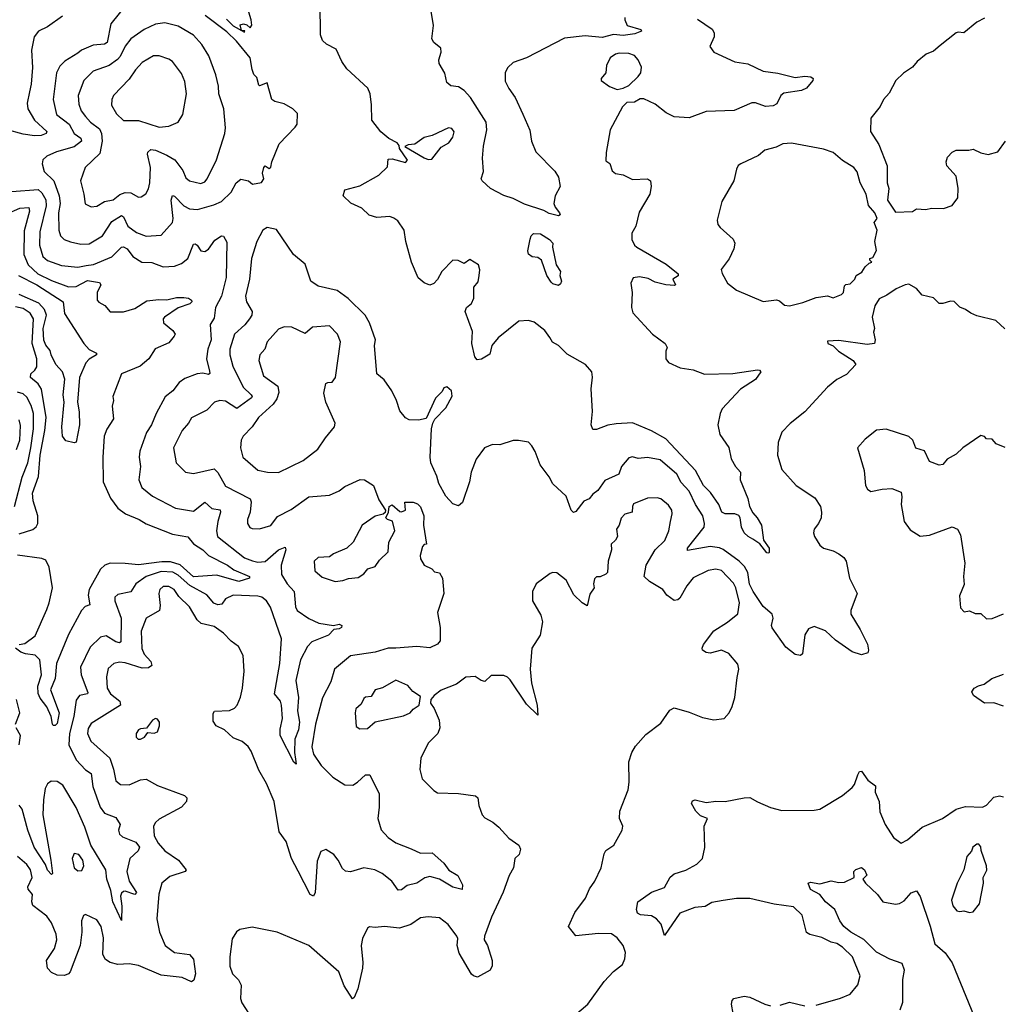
# Model space of a CAD drawing. Extents: x 1921360 to 2014538, y 768294 to 907744.
# Tile 18 of 256: x 1928997 to 1934178, y 791324 to 796526. Entities that reach past the tile are written whole.
import ezdxf

# ---------------------------------------------------------------- set-up
doc = ezdxf.new("R2010")
doc.units = 0

msp = doc.modelspace()

# ---------------------------------------------------------------- linework, layer by layer
at = {"layer": '0CON10XD'}
for points in [[(1930185, 796460), (1930187, 796467), (1930170, 796470), (1930161.7, 796498.3), (1930180, 796505), (1930198.3, 796498.3), (1930215, 796482.5), (1930223, 796497), (1930220.8, 796525), (1930181.4, 796655)], [(1929560, 796605), (1929478.7, 796505), (1929459.5, 796405), (1929445, 796397.5), (1929385, 796391.1), (1929324.3, 796365), (1929305, 796350), (1929235, 796307.3), (1929209.4, 796280.6), (1929191.8, 796245), (1929173.8, 796103.8), (1929192.3, 796025), (1929258.3, 795975), (1929284.7, 795925), (1929319.9, 795899.9), (1929323.8, 795885), (1929285, 795855.3), (1929192.4, 795827.6), (1929140.8, 795805), (1929119.4, 795785), (1929116.5, 795765), (1929126.5, 795725), (1929178.4, 795675), (1929206.2, 795595), (1929211.5, 795555), (1929201.9, 795505), (1929203.3, 795415), (1929212.9, 795385), (1929231.9, 795365), (1929265, 795352.7), (1929320.4, 795340.4)], [(1932578.3, 796528.3), (1932656.6, 796476.6), (1932666.2, 796456.2), (1932667.4, 796435), (1932644.6, 796385), (1932665, 796354.4), (1932775, 796304.2), (1932845, 796293.1), (1932925, 796253.8), (1933003.3, 796243.3), (1933095, 796221.5), (1933145, 796227.8), (1933177.5, 796225), (1933190, 796215), (1933188.8, 796205), (1933155, 796164.2), (1933127.4, 796152.6), (1933035, 796138.5), (1933018.9, 796125), (1932998.3, 796081.7), (1932978.8, 796071.2), (1932938.3, 796068.3), (1932885, 796086.9), (1932865, 796087.8), (1932772.8, 796047.2), (1932625, 796041.2), (1932535, 796008.1), (1932455, 796012.9), (1932413.4, 796033.4), (1932355, 796079.2), (1932295, 796108.8), (1932275, 796107.5), (1932245, 796090), (1932205, 796088), (1932182, 796065), (1932117.5, 795945), (1932096.1, 795823.9), (1932095, 795780), (1932116.1, 795766.1), (1932127.5, 795727.5), (1932145, 795713.3), (1932185, 795706.7), (1932235, 795682.5), (1932315, 795686.2), (1932330, 795675), (1932333.8, 795645), (1932326, 795605), (1932270.3, 795509.7), (1932253.3, 795435), (1932230.9, 795399.1), (1932232.5, 795365), (1932245, 795335.8), (1932257.5, 795325), (1932412.2, 795235), (1932476.2, 795183.8), (1932477.3, 795172.7), (1932447.5, 795155), (1932462.5, 795125), (1932457.7, 795122.3), (1932411.2, 795125), (1932355, 795139.1), (1932318.3, 795158.3), (1932272.7, 795167.3), (1932238, 795162), (1932226.2, 795135), (1932234.1, 795084.1), (1932230, 795005), (1932237.3, 794977.3), (1932340, 794865), (1932407.5, 794815), (1932417.5, 794795), (1932411.2, 794775), (1932411.9, 794735), (1932425, 794715.8), (1932487.3, 794687.3), (1932556, 794676), (1932615, 794654.3), (1932765, 794656.4), (1932896.2, 794676.2), (1932906.7, 794675), (1932914, 794665), (1932885.4, 794624.6), (1932805.7, 794574.3), (1932709.5, 794470.5), (1932698, 794445), (1932686, 794385), (1932696, 794335), (1932745, 794266.7), (1932756.6, 794206.6), (1932780, 794165), (1932805.6, 794135), (1932804.2, 794095), (1932845, 793996), (1932853.8, 793955), (1932870.5, 793920.5), (1932894.2, 793895), (1932916.2, 793855), (1932926.7, 793776.7), (1932956.5, 793735), (1932957.5, 793712.5), (1932955, 793707.5), (1932945, 793708.8), (1932907.9, 793757.9), (1932871.6, 793781.6), (1932845.8, 793795), (1932825.4, 793815.4), (1932810.6, 793845), (1932804.3, 793894.3), (1932796.9, 793906.9), (1932775.4, 793915.4), (1932725, 793915.4), (1932707.5, 793925), (1932691.5, 793965), (1932647.6, 794027.6), (1932611.1, 794065), (1932567.7, 794145), (1932411.3, 794311.3), (1932335, 794353.2), (1932235, 794396.2), (1932148.3, 794391.7), (1932105, 794383.1), (1932045, 794360.6), (1932025, 794361.2), (1932016.6, 794386.6), (1932023.7, 794456.3), (1932016.8, 794576.8), (1932023, 794637), (1932019.4, 794665), (1931986.9, 794705), (1931889.7, 794759.7), (1931845, 794804.2), (1931812.2, 794822.2), (1931797.9, 794847.9), (1931772.5, 794885), (1931715, 794928), (1931685, 794937.5), (1931635, 794934), (1931525, 794846), (1931492.5, 794805), (1931480.9, 794759.1), (1931437.9, 794732.1), (1931415, 794730), (1931402.9, 794745), (1931387.1, 794815), (1931389.1, 794879.1), (1931351.2, 794985), (1931358.8, 795005), (1931385, 795026), (1931397.5, 795055), (1931397.3, 795112.7), (1931419.1, 795140.9), (1931425.8, 795175), (1931428, 795205), (1931420.7, 795230.7), (1931375, 795260), (1931345, 795237.5), (1931313.9, 795253.9), (1931285, 795256), (1931227.5, 795195), (1931205, 795153.8), (1931185, 795133.3), (1931165, 795123.3), (1931135, 795136.2), (1931103, 795163), (1931068.1, 795245), (1931037.1, 795355), (1931029.2, 795415), (1930995, 795464.4), (1930975, 795478.5), (1930953.6, 795486.4), (1930885, 795482), (1930844.1, 795494.1), (1930805, 795530), (1930747.6, 795557.6), (1930706.7, 795595), (1930715, 795626.7), (1930795, 795649.2), (1930894, 795705), (1930941.2, 795748.8), (1930945, 795788.8), (1930965, 795790.6), (1931035, 795772), (1931046.4, 795783.6), (1931003.3, 795845), (1931001.7, 795861.7), (1930992.5, 795875), (1930947.9, 795897.9), (1930905, 795932.9), (1930857.5, 795995), (1930857, 796077), (1930848.8, 796135), (1930836.7, 796165), (1930725, 796267.1), (1930700, 796305), (1930669.7, 796369.7), (1930617.7, 796397.7), (1930596.4, 796416.4), (1930586.4, 796446.4), (1930584.1, 796614.1)], [(1931843.8, 795693.8), (1931852.2, 795645), (1931825.7, 795595), (1931819.2, 795555), (1931826, 795535), (1931850, 795505), (1931853.3, 795495), (1931845, 795490), (1931795, 795501.9), (1931767.4, 795517.4), (1931665, 795551.3), (1931605, 795581.9), (1931555, 795597), (1931485, 795633.8), (1931440, 795675), (1931435.8, 795685), (1931447.1, 795725), (1931442.1, 795795), (1931447.4, 795857.4), (1931465.2, 795945), (1931462.4, 795985), (1931378.4, 796115), (1931345, 796151.8), (1931315, 796171.5), (1931275, 796177.1), (1931254.3, 796195), (1931243.3, 796243.3), (1931212.9, 796295), (1931212.2, 796315), (1931224.2, 796355), (1931222, 796375), (1931185.7, 796405), (1931174.4, 796425), (1931183.5, 796495), (1931166.9, 796603.1)], [(1929223.8, 796545), (1929145, 796488.6), (1929096.2, 796465), (1929074.4, 796435.6), (1929059.4, 796365), (1929064.5, 796274.5), (1929058.2, 796185), (1929048.7, 796145), (1929037.6, 796085), (1929039.5, 796055), (1929076, 795995), (1929140, 795935), (1929138, 795925), (1929110, 795915), (1929075, 795912.6), (1929015, 795922), (1928925, 795946.9)], [(1929320.4, 795340.4), (1929365, 795342.9), (1929435, 795383.8), (1929485, 795460.8), (1929535, 795492), (1929545.2, 795485.2), (1929568, 795435), (1929615, 795401.9), (1929665, 795382.2), (1929745, 795388.2), (1929805.3, 795455), (1929808.4, 795475), (1929796.9, 795573.1), (1929805, 795597.3), (1929815, 795594.6), (1929865, 795542.8), (1929895, 795527.8), (1929936.5, 795523.5), (1930022.4, 795547.6), (1930064.2, 795565.8), (1930115.3, 795614.7), (1930140.5, 795665), (1930165, 795684.4), (1930205.5, 795675.5), (1930227, 795657), (1930275, 795666.7), (1930287.5, 795685), (1930280.8, 795715), (1930286.7, 795745), (1930295, 795753.3), (1930315, 795740), (1930325, 795747.5), (1930330, 795775), (1930368.8, 795871.2), (1930452, 795958), (1930463.3, 795975), (1930465, 796030), (1930440, 796055), (1930395, 796082.5), (1930345, 796093.8), (1930330, 796105), (1930305, 796192.5), (1930265, 796176.7), (1930260, 796180), (1930250, 796220), (1930235, 796237.5), (1930225, 796263.8), (1930214.6, 796325), (1930142.3, 796412.3), (1930091.3, 796461.3), (1929977.7, 796547.7)], [(1929375, 795536.7), (1929405, 795540.9), (1929445, 795566.2), (1929490.8, 795575), (1929527, 795603), (1929555, 795613.3), (1929585, 795611.9), (1929625, 795588.9), (1929639.1, 795590.9), (1929663.1, 795606.9), (1929677.6, 795632.4), (1929684.7, 795665), (1929688.4, 795745), (1929672.8, 795815), (1929675, 795826), (1929689.7, 795840.3), (1929715, 795836.2), (1929775, 795810.3), (1929816.5, 795785), (1929858.9, 795728.9), (1929875, 795691.4), (1929895, 795675.6), (1929955, 795660.4), (1929975, 795670), (1929988.2, 795685), (1930037.7, 795785), (1930081.4, 795925), (1930084.4, 795955), (1930075.6, 796055), (1930049.4, 796135), (1930048.5, 796175), (1930034.4, 796235), (1929996.9, 796335), (1929960, 796395), (1929916.2, 796445), (1929835, 796492.5), (1929765, 796510), (1929715, 796503.2), (1929655.7, 796474.3), (1929584.5, 796425), (1929554.1, 796385.9), (1929528.5, 796331.5), (1929514.8, 796315.2), (1929470.6, 796285), (1929385.8, 796254.2), (1929335.6, 796205), (1929306.7, 796125), (1929309.2, 796079.2), (1929322.4, 796045), (1929345, 796014.6), (1929371.2, 795985), (1929419.2, 795949.2), (1929428.9, 795925), (1929433.8, 795885), (1929420.3, 795819.7), (1929343.1, 795745), (1929318.1, 795675), (1929336.7, 795605), (1929343.1, 795553.1), (1929375, 795536.7)], [(1930089.3, 796529.3), (1930125, 796493.8), (1930185, 796460)], [(1932195, 796537.5), (1932194.1, 796525.9), (1932206.2, 796495), (1932280, 796475), (1932282.5, 796465), (1932247.6, 796452.4), (1932185, 796442.6), (1932135, 796448), (1932075, 796432.9), (1931985, 796440.9), (1931875, 796427.9), (1931675, 796324.5), (1931605, 796300.5), (1931576.8, 796273.2), (1931562.5, 796247.5), (1931562.3, 796202.3), (1931582.1, 796162.1), (1931615.7, 796115.7), (1931656.4, 796026.3), (1931692.2, 795942.2), (1931700.9, 795885), (1931725, 795828.8), (1931825, 795726.7), (1931843.8, 795693.8)], [(1934095, 796534), (1934055, 796514), (1933985, 796456.7), (1933955, 796461.2), (1933945, 796456.2), (1933860.3, 796389.7), (1933825, 796360), (1933786.6, 796343.4), (1933739.2, 796305), (1933714.5, 796275.5), (1933666.6, 796243.4), (1933625.8, 796205), (1933592.1, 796137.9), (1933562, 796105), (1933543, 796067), (1933493.9, 796006.1), (1933493.1, 795935), (1933536.8, 795866.8), (1933580, 795755), (1933580, 795665), (1933590, 795635), (1933583, 795573), (1933625, 795510), (1933715, 795512.5), (1933735, 795527.5), (1933785, 795523.8), (1933815, 795531.2), (1933878.3, 795528.3), (1933925, 795544), (1933954.2, 795585), (1933955.7, 795635), (1933945, 795700), (1933896.2, 795755), (1933892, 795775), (1933899.5, 795800.5), (1933925, 795826.7), (1933945, 795836.7), (1934013, 795837), (1934035, 795842.5), (1934075, 795822.5), (1934115, 795813.3), (1934165, 795827.5), (1934206.4, 795883.6)], [(1929735, 795958.8), (1929785, 795964.3), (1929835.5, 795984.5), (1929859.4, 796025), (1929879.1, 796135), (1929869.2, 796199.2), (1929851.8, 796241.8), (1929805, 796305.6), (1929785, 796318.2), (1929735, 796334.5), (1929705, 796335.7), (1929645, 796300.9), (1929608.8, 796261.2), (1929575, 796211.5), (1929492.9, 796125), (1929483.3, 796105), (1929482.9, 796075), (1929509.4, 796029.4), (1929545, 795994.4), (1929625, 795993.8), (1929735, 795958.8)], [(1932155, 796157.5), (1932185, 796163.8), (1932215, 796178.6), (1932265, 796225.8), (1932278.9, 796245), (1932282.5, 796275), (1932265, 796314), (1932245, 796336.4), (1932215, 796347.7), (1932165, 796349.6), (1932145, 796344.5), (1932117.5, 796325), (1932096.9, 796285), (1932094, 796245), (1932070, 796215), (1932070, 796205), (1932113.9, 796173.9), (1932155, 796157.5)], [(1931155, 795788.1), (1931175, 795790), (1931225, 795852.5), (1931265, 795876.2), (1931286, 795905), (1931293.6, 795933.6), (1931280.5, 795950.5), (1931262.5, 795955), (1931175.8, 795914.2), (1931135, 795903.8), (1931085, 795868), (1931050, 795865), (1931033, 795857), (1931135, 795795.6), (1931155, 795788.1)], [(1933065, 795014.5), (1933135, 795031.9), (1933205, 795058.8), (1933265, 795067.5), (1933295, 795056.7), (1933340, 795075), (1933350, 795085), (1933355, 795120), (1933363, 795127), (1933385, 795130), (1933410, 795155), (1933417.5, 795175), (1933447.7, 795192.3), (1933465, 795220), (1933485, 795240), (1933500, 795245), (1933490, 795255), (1933490, 795265), (1933505, 795270), (1933523.6, 795306.4), (1933516.1, 795353.9), (1933528, 795415), (1933512.5, 795455), (1933527.5, 795475), (1933516.1, 795506.1), (1933481.2, 795545), (1933470, 795605), (1933437.5, 795665), (1933421.7, 795721.7), (1933403.8, 795745), (1933345, 795782), (1933295, 795823.8), (1933245, 795842), (1933075, 795874.5), (1933029.8, 795870.2), (1932995, 795852.5), (1932935, 795837.5), (1932901.2, 795808.8), (1932807.5, 795765), (1932794, 795756), (1932784.2, 795735.8), (1932771.2, 795675), (1932708, 795565), (1932682.7, 795467.3), (1932686.2, 795445), (1932698.3, 795428.3), (1932766.6, 795366.6), (1932775.8, 795345), (1932770, 795315), (1932746.4, 795263.6), (1932703.2, 795206.8), (1932708.5, 795185), (1932736.6, 795135), (1932785, 795098), (1932925, 795037), (1932996.4, 795046.4), (1933011.4, 795041.4), (1933037.6, 795017.6), (1933065, 795014.5)], [(1928955, 795619.3), (1929095, 795628.4), (1929115, 795610.9), (1929134.8, 795575), (1929137.4, 795542.6), (1929104, 795405), (1929101.6, 795335), (1929118.7, 795275), (1929145, 795253.4), (1929218, 795228), (1929305, 795219.4), (1929348.3, 795228.3), (1929386.9, 795233.1), (1929485, 795272.8), (1929535, 795324.6), (1929545, 795326.9), (1929565, 795316.2), (1929595, 795275.5), (1929643.3, 795245), (1929695, 795243.8), (1929755, 795221.1), (1929815, 795223.6), (1929852.3, 795237.7), (1929885.3, 795264.7), (1929915, 795340.8), (1929925, 795342.9), (1929934.2, 795335), (1929955, 795304.4), (1929975, 795301.9), (1929995, 795314.3), (1930029.1, 795360.9), (1930063.8, 795385), (1930075, 795382.9), (1930090.9, 795350.9), (1930087.6, 795165), (1930064.1, 795065), (1930031.9, 795005), (1930025, 794948.8), (1930003.6, 794915), (1930009.2, 794835), (1929991.6, 794785), (1929984.8, 794735), (1930000.8, 794669.2), (1930002.3, 794657.7), (1929995, 794651.9), (1929965, 794658.5), (1929935, 794655.3), (1929869.7, 794630.3), (1929840, 794610), (1929805.6, 794565), (1929766.8, 794533.2), (1929717.9, 794445), (1929693.8, 794385), (1929667.1, 794345), (1929632.8, 794247.2), (1929628, 794215), (1929635.3, 794165), (1929627.5, 794095), (1929643.5, 794055), (1929699, 794009), (1929820, 793945), (1929915, 793930), (1929975, 793976.7), (1930013.2, 793943.2), (1930056.1, 793936.1), (1930058.8, 793925), (1930044.1, 793875), (1930037.7, 793825), (1930042.5, 793795), (1930185, 793682.2), (1930227.8, 793667.8), (1930255, 793660), (1930295, 793664.1), (1930364.7, 793725), (1930399.6, 793739.6), (1930403.1, 793725), (1930379.6, 793645), (1930381.3, 793595), (1930410.4, 793545), (1930447.1, 793505), (1930453.9, 793425), (1930463.3, 793405), (1930525, 793363.1), (1930578.4, 793338.4), (1930655, 793326), (1930685, 793333.3), (1930700, 793325), (1930697.5, 793315), (1930685, 793308.8), (1930656.4, 793303.6), (1930628.8, 793275), (1930540.1, 793239.9), (1930517.9, 793215), (1930481.1, 793145), (1930456.6, 793035), (1930470.4, 792945), (1930464.7, 792875), (1930476.1, 792815), (1930471.2, 792775), (1930450.3, 792725), (1930448.8, 792655), (1930455, 792620)], [(1928925, 795498.8), (1928998.7, 795531.3), (1929045, 795534.4), (1929049.7, 795515), (1929021.5, 795411.5), (1929019.4, 795285), (1929041.3, 795231.3), (1929094, 795184), (1929165, 795147.9), (1929255, 795114.3), (1929295, 795117.3), (1929355, 795147.6), (1929418.3, 795138.3), (1929425.6, 795125), (1929406.4, 795085), (1929406.9, 795045), (1929415, 795033.1), (1929446.9, 795016.9), (1929475, 794982.5), (1929545, 794983.6), (1929605, 795000.7), (1929668.8, 795041.2), (1929732.3, 795047.7), (1929775, 795045.3), (1929825, 795058.5), (1929865, 795059.1), (1929888.8, 795055), (1929905.8, 795045), (1929907.5, 795035), (1929896.2, 795025), (1929835, 795003.1), (1929762.2, 794955), (1929755.6, 794945), (1929756.9, 794925), (1929807.1, 794885), (1929818, 794865), (1929814.2, 794855), (1929785, 794819.4), (1929712.9, 794787.1), (1929679.4, 794735), (1929634.1, 794695.9), (1929535.6, 794654.4), (1929489.2, 794535), (1929492.5, 794515), (1929485.7, 794485), (1929492.5, 794417.5), (1929458, 794362), (1929443.1, 794325), (1929437.1, 794215), (1929439.1, 794085), (1929477.6, 793997.6), (1929515.3, 793945.3), (1929555.7, 793915.7), (1929627.8, 793885), (1929665, 793862.9), (1929805, 793808.7), (1929885, 793794.4), (1929915, 793756.4), (1929965, 793725.3), (1929995.4, 793695), (1930095, 793643.9), (1930129.6, 793619.6), (1930211.4, 793585), (1930210.8, 793575), (1930155, 793557.7), (1930038.1, 793591.9), (1929915, 793581.9), (1929846, 793646), (1929795, 793661.5), (1929748.7, 793661.3), (1929625, 793645.6), (1929555, 793653.9), (1929475.8, 793654.2), (1929446.9, 793645), (1929425, 793623.5), (1929364.8, 793515.2), (1929358.8, 793485), (1929367.5, 793435), (1929343.5, 793426.5), (1929323.3, 793405), (1929255, 793278.5), (1929191.6, 793125), (1929183.9, 793046.1), (1929160.6, 792985), (1929205.4, 792865), (1929195, 792807.5), (1929185, 792796.7), (1929175, 792797.5), (1929170, 792805), (1929163.3, 792845), (1929140.6, 792895), (1929105, 792942.1), (1929095, 792966), (1929093.5, 793005), (1929111.7, 793065), (1929103.8, 793145), (1929078.3, 793168.3), (1929028.8, 793175), (1929003.1, 793185), (1928974.4, 793205)], [(1933195.5, 793835), (1933191.8, 793815), (1933196.9, 793795), (1933225, 793750), (1933245, 793733.3), (1933295, 793720.6), (1933326.2, 793705), (1933352, 793685), (1933364.3, 793665), (1933381.9, 793575), (1933422, 793495), (1933388.1, 793405), (1933388.9, 793385), (1933438.6, 793305), (1933476.6, 793226.6), (1933482.5, 793195), (1933478.1, 793181.9), (1933445, 793171.4), (1933395, 793186.2), (1933307.7, 793247.7), (1933255, 793298.1), (1933195, 793320.8), (1933165, 793307.5), (1933145, 793276.7), (1933133.3, 793175), (1933123.6, 793166.4), (1933095, 793172), (1933045, 793210.8), (1932972.4, 793312.4), (1932969.4, 793325), (1932978.2, 793365), (1932973.3, 793385), (1932925, 793425.3), (1932872.9, 793505), (1932853.1, 793543.1), (1932845.2, 793605), (1932826.5, 793636.5), (1932798.9, 793665), (1932715, 793726.3), (1932695, 793735.7), (1932645, 793743.4), (1932525, 793722.5), (1932526.2, 793735), (1932613.2, 793845), (1932615.3, 793865), (1932606.8, 793905), (1932568.2, 793965), (1932533.7, 794035), (1932491.8, 794081.8), (1932469.3, 794125), (1932380.9, 794200.9), (1932315, 794213.5), (1932265, 794208.1), (1932235, 794216), (1932215, 794210.8), (1932177.8, 794165), (1932162.2, 794125), (1932088.6, 794091.4), (1932051.2, 794038.8), (1932025, 794019.4), (1932006, 793994), (1931977.2, 793982.8), (1931935, 793928), (1931922.7, 793922.7), (1931911.8, 793935), (1931885, 794009.2), (1931814.5, 794074.5), (1931795, 794111.2), (1931747.5, 794175), (1931721.2, 794245), (1931704.1, 794274.1), (1931685, 794293.3), (1931633.6, 794303.6), (1931605, 794303.3), (1931535, 794280), (1931495, 794282.5), (1931452.5, 794265), (1931408.8, 794205), (1931382, 794135), (1931374, 794085), (1931337.5, 793975), (1931315, 793957.5), (1931285, 793967.5), (1931249.5, 794009.5), (1931211.2, 794075), (1931201.2, 794115), (1931168.8, 794185), (1931166.7, 794215), (1931172.5, 794365), (1931180, 794395), (1931190, 794415), (1931248.8, 794475), (1931282.3, 794537.7), (1931279.2, 794565), (1931255, 794586.2), (1931238.3, 794581.7), (1931228.8, 794561.2), (1931195, 794527.5), (1931145, 794420), (1931105, 794410), (1931055, 794412.5), (1931035, 794422.5), (1931005, 794460), (1930987.5, 794515), (1930963.3, 794565), (1930923.9, 794623.9), (1930884, 794655), (1930872.5, 794805), (1930876.5, 794835), (1930846, 794925), (1930822, 794965), (1930733.4, 795053.4), (1930675, 795096), (1930575, 795118), (1930535.6, 795145.6), (1930505.8, 795235), (1930443.3, 795285), (1930355, 795418), (1930305, 795427.5), (1930282, 795415), (1930250, 795355), (1930222.2, 795265), (1930211.2, 795155), (1930190, 795065), (1930196, 795036), (1930225.5, 794985), (1930223.6, 794965), (1930211.8, 794945), (1930186.5, 794913.5), (1930132.2, 794865), (1930106.9, 794785), (1930107.7, 794755), (1930122.8, 794695), (1930177.9, 794585), (1930220, 794545), (1930225.5, 794535), (1930221.7, 794528.3), (1930145, 794471.3), (1930085, 794510.9), (1930055, 794513.6), (1930026, 794505), (1929986, 794464), (1929905, 794423.3), (1929890, 794395), (1929855.8, 794355), (1929810, 794265), (1929824.4, 794185), (1929873.8, 794135), (1929915, 794128.8), (1930025, 794153.8), (1930044, 794134), (1930085, 794062.2), (1930215, 793995.5), (1930220.4, 793979.6), (1930215.4, 793925), (1930200.4, 793885), (1930201.8, 793865), (1930213.9, 793843.9), (1930225, 793837.8), (1930265, 793836.9), (1930325, 793854.2), (1930358.7, 793901.3), (1930432.3, 793937.7), (1930525, 794005.6), (1930635, 794013.6), (1930685, 794036.7), (1930715, 794060.6), (1930796.2, 794096.2), (1930820, 794095), (1930867.5, 794065), (1930895, 793990), (1930930, 793935), (1930928.3, 793921.7), (1930917, 793913), (1930875, 793903.3), (1930806.7, 793855), (1930758.8, 793765), (1930725.8, 793734.2), (1930655.8, 793704.2), (1930635, 793688.8), (1930575, 793684.3), (1930552.9, 793665), (1930557.5, 793615), (1930595, 793581.4), (1930665, 793558.6), (1930705, 793562.9), (1930733.8, 793573.8), (1930785, 793579.2), (1930815, 793599.2), (1930836.7, 793625), (1930875, 793637.5), (1930898.8, 793671.2), (1930944.5, 793715.5), (1930948.5, 793765), (1930979.2, 793825), (1930966.2, 793876.2), (1930940, 793885), (1930932.5, 793895), (1930946.7, 793925), (1930950, 793955), (1930965, 793962.5), (1931005, 793927.5), (1931015, 793926.2), (1931036.2, 793935), (1931033, 793977), (1931076.4, 793976.4), (1931098.3, 793968.3), (1931115, 793952.5), (1931133.3, 793905), (1931131.2, 793855), (1931146.7, 793755), (1931135, 793753.3), (1931125, 793742.5), (1931112.9, 793695), (1931115, 793677.5), (1931135, 793643.8), (1931174.1, 793624.1), (1931189.3, 793609.3), (1931215, 793603.3), (1931232, 793575), (1931238.6, 793495), (1931204.2, 793395), (1931219.1, 793315), (1931219.1, 793245), (1931205, 793227.5), (1931165, 793208), (1931095.7, 793214.3), (1930984.1, 793205.9), (1930943.6, 793206.3), (1930875, 793185.4), (1930745, 793165.6), (1930660, 793095), (1930641.8, 793028.2), (1930596.7, 792943.3), (1930560.9, 792805), (1930541.2, 792685), (1930550.4, 792645), (1930590.5, 792585), (1930651.1, 792525), (1930714.6, 792484.6), (1930757.6, 792482.4), (1930782.8, 792497.2), (1930825, 792535.8), (1930846.9, 792536.9), (1930896.3, 792436.3), (1930896.8, 792365), (1930888.9, 792305), (1930906.4, 792246.4), (1930945, 792205.5), (1930985, 792177.8), (1931065.4, 792145.4), (1931115, 792123.1), (1931176.2, 792125), (1931239.1, 792069.1), (1931265, 792032.5), (1931312.5, 792005), (1931337.8, 791955), (1931335, 791931.4), (1931285, 791943.8), (1931216.2, 791986.2), (1931165, 792000.3), (1931138.5, 791991.5), (1931095, 791964.6), (1931045, 791952.7), (1931015, 791929.5), (1930997.3, 791927.3), (1930963.6, 791975), (1930912.7, 792015), (1930872.9, 792035), (1930815, 792045.3), (1930745, 792023.8), (1930718.4, 792028.4), (1930702.2, 792042.2), (1930680.5, 792085), (1930656.9, 792115), (1930615, 792142.9), (1930588.3, 792131.7), (1930569.8, 792080.2), (1930557.9, 791915), (1930548.8, 791895), (1930532.2, 791905), (1930468.2, 792028.2), (1930433.3, 792095), (1930404.5, 792184.5), (1930368, 792235), (1930342.5, 792395), (1930300.6, 792490.6), (1930260.8, 792560.8), (1930221.1, 792661.1), (1930205, 792686.2), (1930173, 792713), (1930125, 792732.5), (1930079.2, 792775), (1930035.5, 792795.5), (1930019.8, 792819.8), (1930020, 792860), (1930027.1, 792872.9), (1930105, 792876.9), (1930131.5, 792888.5), (1930145.5, 792905), (1930163.8, 792946.2), (1930174.4, 792995), (1930183.6, 793085), (1930177.6, 793167.6), (1930153.8, 793215), (1930115, 793242.9), (1930074.2, 793285), (1930025, 793320), (1929955.3, 793335.3), (1929934.7, 793354.7), (1929894.5, 793425), (1929838.5, 793478.5), (1929812.9, 793515), (1929785, 793532), (1929755, 793531.8), (1929738.2, 793515), (1929732.5, 793495), (1929738.9, 793431.1), (1929735.6, 793405), (1929666.4, 793363.6), (1929639.1, 793295), (1929643.2, 793203.2), (1929655, 793173.6), (1929689.6, 793135), (1929695, 793114), (1929678.4, 793101.6), (1929645, 793099.4), (1929555, 793128.9), (1929525, 793131.9), (1929495, 793124.5), (1929465, 793098), (1929455.5, 793055), (1929459.1, 792995), (1929476.4, 792965), (1929526.5, 792925), (1929529.1, 792905), (1929375, 792807.3), (1929359.4, 792780.6), (1929355.4, 792755), (1929373.6, 792713.7), (1929474.4, 792624.4), (1929493.1, 792566.9), (1929504.6, 792504.6), (1929530, 792485), (1929575, 792483.6), (1929635, 792510), (1929665, 792513.1), (1929725, 792480), (1929867.9, 792427.9), (1929881.2, 792415), (1929878.6, 792395), (1929852.9, 792365), (1929735, 792302.1), (1929714.5, 792285), (1929703.8, 792265), (1929708.7, 792215), (1929729.5, 792175), (1929765, 792135.6), (1929836.2, 792086.2), (1929877.5, 792035), (1929871.2, 792025), (1929790.5, 791999.5), (1929747.8, 791965), (1929733.3, 791906.7), (1929721.3, 791775), (1929735.3, 791705), (1929766.4, 791635), (1929815, 791598.7), (1929895, 791587.8), (1929915, 791563.3), (1929925.5, 791484.5), (1929917.7, 791452.3), (1929905, 791443.3), (1929856.6, 791466.6), (1929745, 791477.9), (1929625, 791528.8), (1929575, 791537.6), (1929515, 791534.2), (1929475.7, 791545), (1929451.5, 791561.5), (1929436.5, 791586.5), (1929440.9, 791675), (1929427.8, 791735), (1929405, 791770), (1929345, 791798), (1929335, 791793.3), (1929324.6, 791765.4), (1929325.5, 791705), (1929317.5, 791635), (1929264.2, 791495.8), (1929255.5, 791484.5), (1929234.4, 791475.6), (1929195, 791477.7), (1929165, 791491.5), (1929143.9, 791515), (1929139.7, 791555), (1929181.3, 791618.7), (1929192.8, 791665), (1929190, 791695), (1929166.1, 791755), (1929139.9, 791789.9), (1929066, 791846), (1929061.2, 791865), (1929064.2, 791905), (1929042.5, 791932.5), (1929040, 791945), (1929063.1, 791995), (1929053.8, 792035), (1929035, 792062.5), (1928985.4, 792105)], [(1931845, 795122.5), (1931815, 795130), (1931805, 795140), (1931782.9, 795175), (1931754, 795255), (1931735, 795270), (1931705, 795273.8), (1931685, 795287.5), (1931682.2, 795305), (1931693.9, 795366.1), (1931700, 795385), (1931712.5, 795397.5), (1931748.2, 795395), (1931797.1, 795365), (1931814, 795345), (1931812.5, 795325), (1931831.1, 795231.1), (1931855.6, 795195), (1931851.2, 795175), (1931859.2, 795145), (1931855, 795130), (1931845, 795122.5)], [(1928991.3, 795175), (1929088.1, 795125), (1929227.7, 795035), (1929233.9, 794973.9), (1929335.8, 794815), (1929365, 794784.2), (1929403.3, 794765), (1929403.8, 794755), (1929365, 794732.5), (1929346.4, 794713.6), (1929313.9, 794635), (1929303.3, 794505), (1929311.4, 794455), (1929312.5, 794385), (1929296.2, 794295), (1929285, 794290), (1929241.7, 794301.7), (1929223.3, 794325), (1929219.2, 794375), (1929232.5, 794505), (1929226.5, 794545), (1929236.3, 794626.3), (1929223.1, 794665), (1929188.8, 794705), (1929164.2, 794755), (1929159.2, 794779.2), (1929135, 794806.2), (1929125, 794833.5), (1929120.5, 794895), (1929138.7, 794965), (1929128.3, 794995), (1929097.9, 795027.9), (1928995, 795073.7)], [(1934202.4, 794892.4), (1934155, 794937.1), (1934055, 794960.8), (1934023.3, 794975), (1933995, 794995.6), (1933965, 795008), (1933935, 795036.7), (1933915, 795038.8), (1933875, 795026.2), (1933855, 795026.2), (1933825, 795056), (1933765, 795070), (1933735, 795106.7), (1933695, 795128.8), (1933675, 795126.2), (1933627.5, 795105), (1933579.7, 795070.3), (1933537.7, 795052.3), (1933516.2, 795015), (1933501.2, 794955), (1933513.3, 794895), (1933508.8, 794875), (1933517.5, 794835), (1933514.2, 794815.8), (1933475, 794810), (1933325, 794830.5), (1933265, 794827.5), (1933267.5, 794815), (1933295, 794804), (1933322.9, 794775), (1933401.4, 794725), (1933415.8, 794705), (1933365, 794652.5), (1933315, 794625.8), (1933266.2, 794585), (1933145, 794454), (1933067.4, 794392.6), (1933025, 794346.2), (1933005, 794292.5), (1933000.6, 794225), (1933025, 794149.2), (1933100, 794065), (1933199.2, 793999.2), (1933227.8, 793955), (1933233.8, 793925), (1933231.2, 793895), (1933218.5, 793865), (1933195.5, 793835)], [(1928995, 793810.7), (1929067.2, 793832.8), (1929083.6, 793846.4), (1929092.3, 793865), (1929093.2, 793905), (1929068.4, 793985), (1929065.5, 794025), (1929096.4, 794113.6), (1929105.7, 794225), (1929130.9, 794355), (1929137.7, 794425), (1929113.1, 794575), (1929095, 794602.9), (1929054.2, 794635), (1929056.2, 794655), (1929077.7, 794675), (1929087.1, 794692.9), (1929087.4, 794735), (1929063.5, 794815), (1929069.5, 794945), (1929053.2, 794975), (1929015, 795000.8), (1928975, 795010)], [(1930365, 794134.6), (1930495, 794197.5), (1930572.8, 794257.2), (1930612.5, 794317.5), (1930661.4, 794375), (1930664.2, 794395), (1930615, 794506.2), (1930603.8, 794553.8), (1930615, 794603.8), (1930625, 794610), (1930649.1, 794610.9), (1930666.4, 794635), (1930691.5, 794825), (1930676.7, 794865), (1930635, 794908.2), (1930545, 794902.1), (1930505, 794868.2), (1930435, 794902.5), (1930395, 794902.9), (1930365, 794891.9), (1930304.4, 794825), (1930293.3, 794785), (1930265.5, 794755), (1930260.5, 794725), (1930285.7, 794645), (1930360.8, 794590.8), (1930365.8, 794555.8), (1930356.1, 794523.9), (1930336.2, 794495), (1930258.9, 794425), (1930225.7, 794375), (1930178.6, 794325), (1930168, 794305), (1930163.3, 794265), (1930176.9, 794215), (1930255, 794145.6), (1930306.3, 794136.3), (1930365, 794134.6)], [(1928969.3, 793955), (1929010.7, 794109.3), (1929040.4, 794185), (1929056.3, 794265), (1929070.5, 794365), (1929070.5, 794445), (1929058.6, 794488.6), (1929035, 794532.7), (1929015, 794549.5), (1928985, 794558.1)], [(1928981.1, 794255), (1928997.5, 794305), (1929001.9, 794381.9), (1928995, 794412.5)], [(1934205, 794266.2), (1934155.9, 794285.9), (1934135, 794310), (1934105, 794311.2), (1934094.2, 794324.2), (1934075, 794328.8), (1933980, 794265), (1933945, 794230), (1933897.5, 794205), (1933875, 794176.7), (1933855, 794172.5), (1933805, 794192.5), (1933777.7, 794247.7), (1933731.7, 794261.7), (1933716.7, 794305), (1933695, 794323.8), (1933575, 794363.3), (1933525, 794356.7), (1933465, 794310), (1933423.3, 794265), (1933459.2, 794145), (1933466.7, 794065), (1933476.1, 794046.1), (1933495, 794033.8), (1933555, 794046.2), (1933605, 794048.8), (1933655, 794030), (1933658.8, 794005), (1933654.3, 793965), (1933670, 793875), (1933701.7, 793831.7), (1933755, 793797.5), (1933805, 793803.3), (1933925, 793846.7), (1933952.5, 793835), (1933967.5, 793805), (1933990.8, 793655), (1933983.8, 793585), (1933988.3, 793541.7), (1933963, 793483), (1933968.3, 793418.3), (1933988.3, 793398.3), (1934015, 793402.5), (1934045, 793388.8), (1934075, 793388.8), (1934105, 793361.2)], [(1931905, 791246), (1932000, 791325), (1932085, 791444.4), (1932135, 791496.7), (1932182.2, 791535), (1932194.5, 791565), (1932197.5, 791597.5), (1932185.6, 791635.6), (1932153.8, 791675), (1932125, 791695.8), (1932055, 791698.5), (1931935, 791686.7), (1931897.5, 791735), (1931930.8, 791809.2), (1931986.1, 791885), (1932007.5, 791935), (1932036.9, 791975), (1932069.2, 792045), (1932085, 792120), (1932095, 792136.2), (1932135.8, 792165), (1932180, 792245), (1932183.3, 792265), (1932166.1, 792306.1), (1932168.6, 792345), (1932212, 792458), (1932217.6, 792497.6), (1932215.7, 792605), (1932230.8, 792655), (1932251.5, 792688.5), (1932305, 792748.8), (1932385, 792808.8), (1932432.3, 792877.7), (1932455, 792891.2), (1932535, 792868), (1932605, 792838.8), (1932665, 792826.7), (1932720, 792835), (1932746.1, 792863.9), (1932761.7, 792898.3), (1932775.8, 792945), (1932788.7, 793051.3), (1932796.9, 793095), (1932792.1, 793122.1), (1932745, 793177.5), (1932705, 793194.4), (1932645, 793180), (1932625, 793182.2), (1932605.8, 793195), (1932603.1, 793205), (1932610.6, 793225), (1932665, 793296.5), (1932737.3, 793342.7), (1932792.1, 793387.9), (1932799.7, 793445), (1932780.6, 793525), (1932769.2, 793549.2), (1932705, 793615.4), (1932675, 793622.5), (1932635, 793616.9), (1932555, 793576.7), (1932521.8, 793535), (1932485, 793470.4), (1932475, 793461.3), (1932455, 793456.8), (1932415.8, 793485.8), (1932395, 793515.7), (1932325, 793557.5), (1932296.7, 793585), (1932306.5, 793643.5), (1932354.4, 793725), (1932405.5, 793775), (1932427.3, 793825), (1932435.5, 793875), (1932444.4, 793915), (1932442.2, 793935), (1932425, 793961.4), (1932385, 793995.6), (1932365, 794000.6), (1932315, 793998), (1932240.9, 793969.1), (1932234.4, 793955), (1932233.8, 793925), (1932195, 793914), (1932175, 793893.3), (1932164.6, 793855.4), (1932150, 793835), (1932155.6, 793795), (1932145, 793775.7), (1932122.5, 793755), (1932124.3, 793725), (1932106.9, 793665), (1932102.5, 793605), (1932095, 793596), (1932065, 793583.3), (1932045, 793582.5), (1932035, 793572.5), (1932028.8, 793545), (1932032.5, 793525), (1932008.9, 793491.1), (1931995, 793430), (1931970, 793445), (1931925, 793486.7), (1931883.8, 793565), (1931835, 793603.3), (1931815, 793606.2), (1931799.3, 793600.7), (1931726.7, 793545), (1931706.7, 793505), (1931706.7, 793455), (1931750.7, 793380.7), (1931758.8, 793345), (1931747.5, 793275), (1931703.9, 793205), (1931694.6, 793095), (1931701.5, 793021.5), (1931731.1, 792905), (1931735, 792852.5), (1931675, 792909.2), (1931588.2, 793038.2), (1931575, 793052.2), (1931555, 793060.9), (1931488.6, 793061.4), (1931455, 793029.4), (1931435, 793034.6), (1931404.3, 793055.7), (1931355, 793052.9), (1931305, 793015.6), (1931225, 792983.3), (1931186.7, 792955), (1931170, 792935), (1931167.5, 792915), (1931187.7, 792887.7), (1931214.2, 792825), (1931216.9, 792785), (1931205.8, 792755), (1931155, 792704), (1931117.1, 792625), (1931111.4, 792565), (1931124.3, 792515), (1931185, 792453.3), (1931205, 792441.2), (1931315, 792438.1), (1931405.7, 792425.7), (1931418, 792415), (1931422.5, 792375), (1931440, 792325), (1931455, 792308.8), (1931497, 792287), (1931529.5, 792259.5), (1931582.4, 792202.4), (1931633.8, 792165), (1931643.9, 792143.9), (1931636.2, 792115), (1931614, 792095), (1931606, 792045), (1931582.9, 792005), (1931552.6, 791917.4), (1931490, 791785), (1931452.3, 791685), (1931452.2, 791665), (1931468.6, 791635), (1931492.9, 791555), (1931493, 791527), (1931483.3, 791505), (1931417, 791467), (1931395, 791473.8), (1931385, 791483.8), (1931318.6, 791595), (1931309.4, 791635), (1931312.7, 791672.7), (1931307.5, 791685), (1931261.2, 791745), (1931215, 791781.2), (1931155, 791786), (1931115, 791781.2), (1931064.3, 791745.7), (1931003.4, 791726.6), (1930925.6, 791734.4), (1930875, 791730.8), (1930846.4, 791733.6), (1930835, 791726.7), (1930808.6, 791671.4), (1930802.2, 791635), (1930810.8, 791545), (1930808, 791515), (1930783.9, 791406.1), (1930765, 791360), (1930755, 791352.5), (1930712.3, 791422.3), (1930683.8, 791495), (1930525.2, 791635.2), (1930357.5, 791705), (1930225, 791731.5), (1930160.5, 791719.5), (1930142.4, 791707.6), (1930119.2, 791670.8), (1930107.5, 791575), (1930108.1, 791525), (1930122.2, 791485), (1930153, 791453), (1930168.1, 791425), (1930164.3, 791355), (1930171.3, 791331.3), (1930225, 791247.5)], [(1928995, 793225.6), (1929025, 793230), (1929079.8, 793270.2), (1929140.2, 793409.8), (1929153.9, 793445), (1929170.3, 793525), (1929153.3, 793633.3), (1929135, 793670.6), (1929115, 793680.4), (1928985, 793696.8)], [(1930455, 792620), (1930457.5, 792592.5), (1930445, 792603.8), (1930374.1, 792745), (1930373, 792777), (1930386.1, 792835), (1930381.1, 792905), (1930375, 792925.8), (1930344.4, 792965), (1930372.1, 793125), (1930381, 793255), (1930321.7, 793421.7), (1930301.4, 793455), (1930276.2, 793475), (1930255, 793480.4), (1930125, 793486.4), (1930084.2, 793465.8), (1930065, 793437.8), (1930045, 793434.1), (1930023.1, 793443.1), (1929986.8, 793486.8), (1929896.5, 793536.5), (1929835, 793591.5), (1929806.6, 793606.7), (1929745, 793610.4), (1929665.1, 793584.9), (1929610.9, 793545), (1929585, 793503.5), (1929515, 793489.4), (1929499.2, 793475), (1929500, 793455), (1929533.8, 793365), (1929531.2, 793238.8), (1929525, 793233.9), (1929505, 793238.8), (1929455, 793270.4), (1929425, 793264.4), (1929369.1, 793210.9), (1929319.2, 793105), (1929321.3, 793065), (1929357.7, 792972.3), (1929355, 792964.4), (1929313.1, 792955), (1929295, 792930.8), (1929283.4, 792845), (1929260.3, 792755), (1929257.1, 792695), (1929296.5, 792615), (1929345, 792562.5), (1929375, 792542.9), (1929383.9, 792475), (1929421.7, 792365), (1929445, 792333.9), (1929505, 792311.4), (1929528.1, 792275), (1929519.4, 792245), (1929525, 792222.5), (1929539.8, 792209.8), (1929610.6, 792180.6), (1929630, 792155), (1929623.1, 792135), (1929580, 792095), (1929563.4, 792026.6), (1929575.4, 791975.4), (1929614, 791915), (1929605, 791904.4), (1929555, 791921.4), (1929545, 791920.8), (1929535, 791911.2), (1929530, 791895), (1929537.4, 791842.6), (1929535, 791767.5), (1929489.7, 791865), (1929478.8, 791925), (1929457.2, 791985), (1929452.6, 792035), (1929373.9, 792165), (1929340.7, 792260.7), (1929295, 792364.6), (1929225, 792481.5), (1929195, 792501.8), (1929162.9, 792502.9), (1929145, 792488.9), (1929132.2, 792465), (1929122.3, 792405), (1929120.2, 792325), (1929162, 792085), (1929170, 792015), (1929165, 792010), (1929145, 792032.5), (1929133, 792063), (1929073.9, 792155), (1929040.7, 792245), (1929011.2, 792355), (1928995, 792375.5)], [(1934105, 793361.2), (1934135, 793362), (1934195, 793387.5)], [(1934195, 792899.5), (1934145, 792917.3), (1934095, 792914.5), (1934036.2, 792955), (1934028.8, 792975), (1934041.2, 792995), (1934062.4, 793007.6), (1934092.5, 793015), (1934133.6, 793046.4), (1934195, 793068.1)], [(1930795, 792780), (1930835, 792781.2), (1930875, 792816.7), (1931025, 792848.8), (1931060, 792865), (1931076.1, 792883.9), (1931107.5, 792905), (1931115, 792950), (1931075, 792976.7), (1931048, 793008), (1930985, 793036), (1930915, 792996.2), (1930875, 792986), (1930855, 792950), (1930825, 792947.5), (1930815, 792940), (1930800.7, 792909.3), (1930774, 792885), (1930770, 792865), (1930775, 792792.5), (1930795, 792780)], [(1928974.5, 792805), (1928997.5, 792865), (1928980, 792935)], [(1929635, 792724.2), (1929656.7, 792735), (1929675, 792760), (1929707.5, 792757.5), (1929725, 792763.3), (1929736, 792795), (1929735.8, 792815), (1929725, 792831.2), (1929715, 792833.8), (1929698.8, 792825), (1929667.5, 792782.5), (1929635, 792780), (1929625, 792773.8), (1929612.5, 792755), (1929612, 792735), (1929622.5, 792725), (1929635, 792724.2)], [(1928995.3, 792695), (1929001.5, 792745), (1928978.5, 792785)], [(1933205, 791319.5), (1933335, 791356.2), (1933385, 791378), (1933425, 791426.7), (1933437.5, 791475), (1933397.8, 791575), (1933345, 791625.4), (1933315, 791644.6), (1933285, 791652.3), (1933235, 791677.5), (1933172.3, 791692.3), (1933155, 791704.2), (1933130.9, 791795), (1933085, 791839.6), (1932983.5, 791853.5), (1932855, 791882.7), (1932785, 791883.3), (1932715, 791871.8), (1932655, 791861.5), (1932618.3, 791841.7), (1932565, 791836.2), (1932485, 791806.5), (1932405, 791687.5), (1932387.1, 791747.1), (1932362.5, 791775), (1932335, 791792.2), (1932277, 791797), (1932262, 791805), (1932256.2, 791825), (1932264, 791865), (1932335, 791917.1), (1932405, 791942), (1932434.6, 791995.4), (1932455, 792014.2), (1932517.7, 792032.3), (1932574.2, 792065), (1932604.6, 792095.4), (1932617.4, 792152.6), (1932614.4, 792265), (1932631.2, 792305), (1932595, 792320), (1932568.9, 792345), (1932546, 792385), (1932551.4, 792398.6), (1932566.2, 792403.8), (1932625, 792391.2), (1932675, 792398), (1932725, 792396.2), (1932825, 792415.7), (1932855, 792416), (1932895, 792393.8), (1932964.2, 792364.2), (1933025, 792348.6), (1933195, 792350.6), (1933225, 792356), (1933345, 792427.5), (1933395, 792470), (1933407.5, 792485), (1933425, 792536.7), (1933435, 792553.3), (1933445, 792556), (1933479.1, 792509.1), (1933518.3, 792478.3), (1933517.1, 792445), (1933538.6, 792395), (1933541.9, 792341.9), (1933570, 792275), (1933615, 792206.2), (1933655, 792175.8), (1933687.4, 792192.6), (1933765, 792260), (1933873.3, 792305), (1933945, 792354.4), (1933995, 792368.6), (1934083.9, 792366.1), (1934105, 792376.7), (1934145, 792418.8), (1934175, 792425.8), (1934195, 792420)], [(1934015, 791810), (1934035, 791813.3), (1934068, 791855), (1934089.2, 791965), (1934088.8, 791995), (1934107, 792033), (1934105.6, 792055.6), (1934077, 792137), (1934076.4, 792156.4), (1934065, 792170), (1934055, 792170), (1934032.5, 792155), (1934026.1, 792133.9), (1934002.5, 792105), (1933986, 792035), (1933950, 791965), (1933920, 791875), (1933927.5, 791845), (1933948.8, 791818.8), (1933965, 791814.2), (1933985, 791818.8), (1934015, 791810)], [(1929305, 792029.2), (1929325, 792032), (1929335.5, 792055), (1929330.5, 792085), (1929309.2, 792115), (1929285, 792120.8), (1929273.8, 792095), (1929284.5, 792045), (1929305, 792029.2)], [(1933650, 791295), (1933663.3, 791335), (1933663.9, 791455), (1933672.7, 791505), (1933659.8, 791539.8), (1933595, 791561.8), (1933525, 791600.3), (1933456.7, 791666.7), (1933388.5, 791705), (1933351.1, 791735), (1933330, 791765), (1933304.2, 791825), (1933255.5, 791865.5), (1933225, 791904.2), (1933175, 791931.4), (1933162.5, 791965), (1933175, 791970), (1933225, 791960.8), (1933285, 791977.1), (1933325, 791968), (1933355, 791969.2), (1933405.9, 791994.1), (1933404.2, 792025.8), (1933414.4, 792035.6), (1933445, 792046.9), (1933460.8, 792035), (1933473.3, 792006.7), (1933452.5, 791985), (1933465.8, 791965), (1933528.8, 791905), (1933557.5, 791865), (1933625, 791853.8), (1933645, 791856), (1933669.7, 791870.3), (1933707.7, 791912.3), (1933735, 791923.3), (1933754.3, 791894.3), (1933807.8, 791737.8), (1933833.3, 791643.3), (1933886.3, 791596.3), (1933924, 791544), (1934039.7, 791259.7)], [(1932767.2, 791275), (1932757.9, 791325), (1932761.4, 791345), (1932770, 791355), (1932825, 791366.7), (1932855, 791361.9), (1932933.8, 791325), (1932965, 791316.7)], [(1933015, 791319.4), (1933065, 791335.7), (1933145.5, 791315.5)]]:
    msp.add_lwpolyline(points, dxfattribs=at)

doc.saveas('drawing.dxf')
